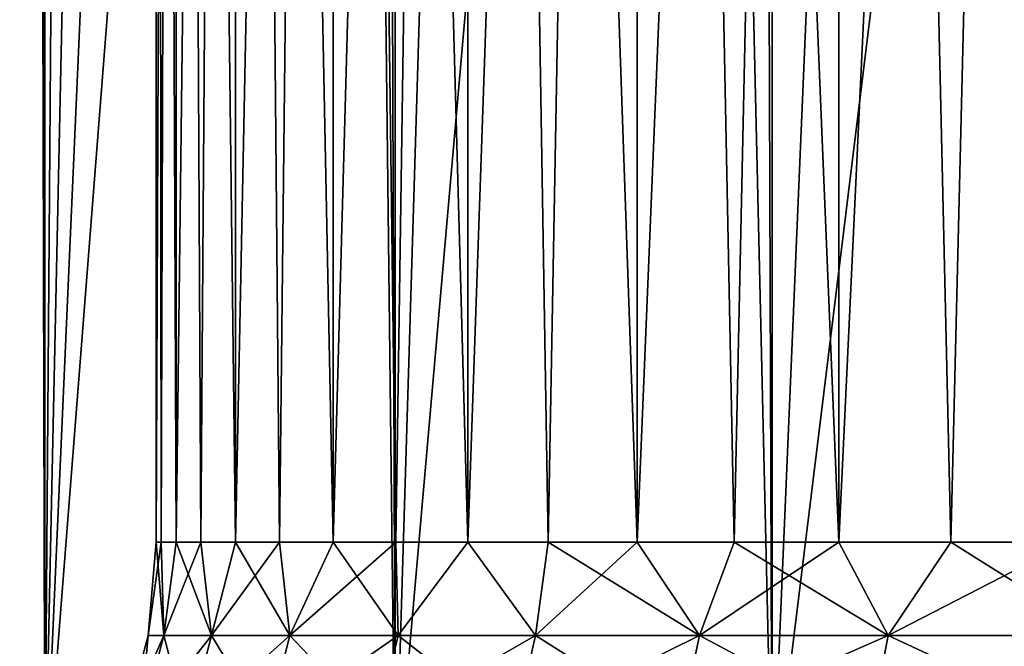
# Model space of a CAD drawing. Extents: x -265 to 265, y 0 to 427.
# Tile 6 of 256: x -259.8 to -256.17, y 1.62 to 3.93. Entities that reach past the tile are written whole.
import ezdxf

# ---------------------------------------------------------------- set-up
doc = ezdxf.new("R2010")
doc.units = 0
doc.header["$LTSCALE"] = 65.185185
for name, color, linetype in [('35', 7, 'CONTINUOUS'), ('36', 7, 'CONTINUOUS'), ('60', 7, 'CONTINUOUS'), ('61', 7, 'CONTINUOUS'), ('62', 7, 'CONTINUOUS'), ('63', 7, 'CONTINUOUS')]:
    doc.layers.add(name, color=color, linetype=linetype)

msp = doc.modelspace()

# ---------------------------------------------------------------- linework, layer by layer
at = {"layer": '35', "color": 7, "linetype": 'CONTINUOUS'}
for points in [[(-260.8899, 1, 10.3155), (-259.7108, 1, 11.4324), (-260.8899, 419, 10.3155), (-260.8899, 1, 10.3155)], [(-260.8899, 419, 10.3155), (-259.7108, 1, 11.4324), (-259.7108, 419, 11.4324), (-260.8899, 419, 10.3155)], [(-259.7108, 1, 11.4324), (-258.4178, 1, 12.4153), (-259.7108, 419, 11.4324), (-259.7108, 1, 11.4324)], [(-259.7108, 419, 11.4324), (-258.4178, 1, 12.4153), (-258.4178, 419, 12.4153), (-259.7108, 419, 11.4324)], [(-258.4178, 1, 12.4153), (-257.0261, 1, 13.2527), (-258.4178, 419, 12.4153), (-258.4178, 1, 12.4153)], [(-258.4178, 419, 12.4153), (-257.0261, 1, 13.2527), (-257.0261, 419, 13.2527), (-258.4178, 419, 12.4153)], [(-257.0261, 1, 13.2527), (-255.5521, 1, 13.9347), (-257.0261, 419, 13.2527), (-257.0261, 1, 13.2527)], [(-257.0261, 419, 13.2527), (-255.5521, 1, 13.9347), (-255.5521, 419, 13.9347), (-257.0261, 419, 13.2527)]]:
    msp.add_3dface(points, dxfattribs=at)
at = {"layer": '36', "color": 7, "linetype": 'CONTINUOUS'}
for points in [[(-260.8899, 1, -10.3155), (-260.8899, 419, -10.3155), (-259.75, 400, -11.399), (-260.8899, 1, -10.3155)], [(-260.8899, 1, -10.3155), (-259.75, 400, -11.399), (-259.75, 20, -11.399), (-260.8899, 1, -10.3155)], [(-259.7108, 1, -11.4324), (-260.8899, 1, -10.3155), (-259.75, 20, -11.399), (-259.7108, 1, -11.4324)], [(-259.7088, 19.1048, -11.4341), (-259.7108, 1, -11.4324), (-259.75, 20, -11.399), (-259.7088, 19.1048, -11.4341)], [(-259.5822, 18.199, -11.5404), (-259.7108, 1, -11.4324), (-259.7088, 19.1048, -11.4341), (-259.5822, 18.199, -11.5404)], [(-259.3614, 17.275, -11.7202), (-259.7108, 1, -11.4324), (-259.5822, 18.199, -11.5404), (-259.3614, 17.275, -11.7202)], [(-259.0334, 16.3312, -11.9749), (-259.7108, 1, -11.4324), (-259.3614, 17.275, -11.7202), (-259.0334, 16.3312, -11.9749)], [(-258.5849, 15.3781, -12.3004), (-259.7108, 1, -11.4324), (-259.0334, 16.3312, -11.9749), (-258.5849, 15.3781, -12.3004)], [(-258.4178, 1, -12.4153), (-259.7108, 1, -11.4324), (-258.5849, 15.3781, -12.3004), (-258.4178, 1, -12.4153)], [(-258.0097, 14.4406, -12.6824), (-258.4178, 1, -12.4153), (-258.5849, 15.3781, -12.3004), (-258.0097, 14.4406, -12.6824)], [(-257.3167, 13.5557, -13.0945), (-258.4178, 1, -12.4153), (-258.0097, 14.4406, -12.6824), (-257.3167, 13.5557, -13.0945)], [(-257.0261, 1, -13.2527), (-258.4178, 1, -12.4153), (-257.3167, 13.5557, -13.0945), (-257.0261, 1, -13.2527)], [(-256.5259, 12.756, -13.506), (-257.0261, 1, -13.2527), (-257.3167, 13.5557, -13.0945), (-256.5259, 12.756, -13.506)], [(-255.6649, 12.0646, -13.8892), (-257.0261, 1, -13.2527), (-256.5259, 12.756, -13.506), (-255.6649, 12.0646, -13.8892)], [(-255.5521, 1, -13.9347), (-257.0261, 1, -13.2527), (-255.6649, 12.0646, -13.8892), (-255.5521, 1, -13.9347)]]:
    msp.add_3dface(points, dxfattribs=at)
at = {"layer": '60', "color": 7, "linetype": 'CONTINUOUS'}
for points in [[(-259.3, 20), (-259.2267, 20, 1.1656), (-259.3, 2), (-259.3, 20)], [(-259.3, 2), (-259.2267, 20, 1.1656), (-259.2816, 2, 0.584), (-259.3, 2)], [(-259.2816, 2, 0.584), (-259.2267, 20, 1.1656), (-259.2267, 2, 1.1656), (-259.2816, 2, 0.584)], [(-259.2267, 20, 1.1656), (-259.0078, 20, 2.3128), (-259.2267, 2, 1.1656), (-259.2267, 20, 1.1656)], [(-259.2267, 2, 1.1656), (-259.0078, 20, 2.3128), (-259.1353, 2, 1.7426), (-259.2267, 2, 1.1656)], [(-259.1353, 2, 1.7426), (-259.0078, 20, 2.3128), (-259.0078, 2, 2.3128), (-259.1353, 2, 1.7426)], [(-259.0078, 20, 2.3128), (-258.6469, 20, 3.4236), (-259.0078, 2, 2.3128), (-259.0078, 20, 2.3128)], [(-259.0078, 2, 2.3128), (-258.6469, 20, 3.4236), (-258.8448, 2, 2.8739), (-259.0078, 2, 2.3128)], [(-258.8448, 2, 2.8739), (-258.6469, 20, 3.4236), (-258.6469, 2, 3.4236), (-258.8448, 2, 2.8739)], [(-258.6469, 20, 3.4236), (-258.1496, 20, 4.4803), (-258.6469, 2, 3.4236), (-258.6469, 20, 3.4236)], [(-258.6469, 2, 3.4236), (-258.1496, 20, 4.4803), (-258.4149, 2, 3.9597), (-258.6469, 2, 3.4236)], [(-258.4149, 2, 3.9597), (-258.1496, 20, 4.4803), (-258.1497, 2, 4.4803), (-258.4149, 2, 3.9597)], [(-258.1496, 20, 4.4803), (-257.5239, 20, 5.4664), (-258.1497, 2, 4.4803), (-258.1496, 20, 4.4803)], [(-258.1497, 2, 4.4803), (-257.5239, 20, 5.4664), (-257.8522, 2, 4.9832), (-258.1497, 2, 4.4803)], [(-257.8522, 2, 4.9832), (-257.5239, 20, 5.4664), (-257.5239, 2, 5.4664), (-257.8522, 2, 4.9832)], [(-257.5239, 20, 5.4664), (-256.7794, 20, 6.3663), (-257.5239, 2, 5.4664), (-257.5239, 20, 5.4664)], [(-257.5239, 2, 5.4664), (-256.7794, 20, 6.3663), (-257.1658, 2, 5.928), (-257.5239, 2, 5.4664)], [(-257.1658, 2, 5.928), (-256.7794, 20, 6.3663), (-256.7794, 2, 6.3663), (-257.1658, 2, 5.928)], [(-256.7794, 20, 6.3663), (-255.928, 20, 7.1658), (-256.7794, 2, 6.3663), (-256.7794, 20, 6.3663)], [(-256.7794, 2, 6.3663), (-255.928, 20, 7.1658), (-256.3663, 2, 6.7794), (-256.7794, 2, 6.3663)], [(-256.3663, 2, 6.7794), (-255.928, 20, 7.1658), (-255.928, 2, 7.1658), (-256.3663, 2, 6.7794)]]:
    msp.add_3dface(points, dxfattribs=at)
at = {"layer": '61', "color": 7, "linetype": 'CONTINUOUS'}
for points in [[(-259.2267, 20, -1.1656), (-259.3, 20), (-259.2267, 2, -1.1656), (-259.2267, 20, -1.1656)], [(-259.3, 20), (-259.3, 2), (-259.2816, 2, -0.584), (-259.3, 20)], [(-259.2267, 2, -1.1656), (-259.3, 20), (-259.2816, 2, -0.584), (-259.2267, 2, -1.1656)], [(-259.0078, 20, -2.3128), (-259.2267, 20, -1.1656), (-259.0078, 2, -2.3128), (-259.0078, 20, -2.3128)], [(-259.0078, 2, -2.3128), (-259.2267, 20, -1.1656), (-259.1353, 2, -1.7426), (-259.0078, 2, -2.3128)], [(-259.1353, 2, -1.7426), (-259.2267, 20, -1.1656), (-259.2267, 2, -1.1656), (-259.1353, 2, -1.7426)], [(-258.6469, 20, -3.4236), (-259.0078, 20, -2.3128), (-258.6469, 2, -3.4236), (-258.6469, 20, -3.4236)], [(-258.6469, 2, -3.4236), (-259.0078, 20, -2.3128), (-258.8448, 2, -2.8739), (-258.6469, 2, -3.4236)], [(-258.8448, 2, -2.8739), (-259.0078, 20, -2.3128), (-259.0078, 2, -2.3128), (-258.8448, 2, -2.8739)], [(-258.1496, 20, -4.4803), (-258.6469, 20, -3.4236), (-258.1497, 2, -4.4803), (-258.1496, 20, -4.4803)], [(-258.1497, 2, -4.4803), (-258.6469, 20, -3.4236), (-258.4149, 2, -3.9597), (-258.1497, 2, -4.4803)], [(-258.4149, 2, -3.9597), (-258.6469, 20, -3.4236), (-258.6469, 2, -3.4236), (-258.4149, 2, -3.9597)], [(-257.8522, 2, -4.9832), (-258.1496, 20, -4.4803), (-258.1497, 2, -4.4803), (-257.8522, 2, -4.9832)], [(-257.5239, 20, -5.4664), (-258.1496, 20, -4.4803), (-257.5239, 2, -5.4664), (-257.5239, 20, -5.4664)], [(-257.5239, 2, -5.4664), (-258.1496, 20, -4.4803), (-257.8522, 2, -4.9832), (-257.5239, 2, -5.4664)], [(-256.7794, 20, -6.3663), (-257.5239, 20, -5.4664), (-256.7794, 2, -6.3663), (-256.7794, 20, -6.3663)], [(-256.7794, 2, -6.3663), (-257.5239, 20, -5.4664), (-257.1658, 2, -5.928), (-256.7794, 2, -6.3663)], [(-257.1658, 2, -5.928), (-257.5239, 20, -5.4664), (-257.5239, 2, -5.4664), (-257.1658, 2, -5.928)], [(-255.928, 20, -7.1658), (-256.7794, 20, -6.3663), (-255.928, 2, -7.1658), (-255.928, 20, -7.1658)], [(-255.928, 2, -7.1658), (-256.7794, 20, -6.3663), (-256.3663, 2, -6.7794), (-255.928, 2, -7.1658)], [(-256.3663, 2, -6.7794), (-256.7794, 20, -6.3663), (-256.7794, 2, -6.3663), (-256.3663, 2, -6.7794)]]:
    msp.add_3dface(points, dxfattribs=at)
at = {"layer": '62', "color": 7, "linetype": 'CONTINUOUS'}
for points in [[(-259.3, 2), (-259.33, 1.6551), (-259.2713, 1.6551, -1.0446), (-259.3, 2)], [(-259.2816, 2, -0.584), (-259.3, 2), (-259.2713, 1.6551, -1.0446), (-259.2816, 2, -0.584)], [(-259.2267, 2, -1.1656), (-259.2816, 2, -0.584), (-259.2713, 1.6551, -1.0446), (-259.2267, 2, -1.1656)], [(-259.2267, 2, -1.1656), (-259.2713, 1.6551, -1.0446), (-259.096, 1.6551, -2.0761), (-259.2267, 2, -1.1656)], [(-259.1353, 2, -1.7426), (-259.2267, 2, -1.1656), (-259.096, 1.6551, -2.0761), (-259.1353, 2, -1.7426)], [(-259.0078, 2, -2.3128), (-259.1353, 2, -1.7426), (-259.096, 1.6551, -2.0761), (-259.0078, 2, -2.3128)], [(-259.0078, 2, -2.3128), (-259.096, 1.6551, -2.0761), (-258.8064, 1.6551, -3.0815), (-259.0078, 2, -2.3128)], [(-258.8448, 2, -2.8739), (-259.0078, 2, -2.3128), (-258.8064, 1.6551, -3.0815), (-258.8448, 2, -2.8739)], [(-258.6469, 2, -3.4236), (-258.8448, 2, -2.8739), (-258.8064, 1.6551, -3.0815), (-258.6469, 2, -3.4236)], [(-258.6469, 2, -3.4236), (-258.8064, 1.6551, -3.0815), (-258.406, 1.6551, -4.0481), (-258.6469, 2, -3.4236)], [(-258.4149, 2, -3.9597), (-258.6469, 2, -3.4236), (-258.406, 1.6551, -4.0481), (-258.4149, 2, -3.9597)], [(-258.1497, 2, -4.4803), (-258.4149, 2, -3.9597), (-258.406, 1.6551, -4.0481), (-258.1497, 2, -4.4803)], [(-258.1497, 2, -4.4803), (-258.406, 1.6551, -4.0481), (-257.8999, 1.6551, -4.9638), (-258.1497, 2, -4.4803)], [(-257.8522, 2, -4.9832), (-258.1497, 2, -4.4803), (-257.8999, 1.6551, -4.9638), (-257.8522, 2, -4.9832)], [(-257.8522, 2, -4.9832), (-257.8999, 1.6551, -4.9638), (-257.2945, 1.6551, -5.8171), (-257.8522, 2, -4.9832)], [(-257.5239, 2, -5.4664), (-257.8522, 2, -4.9832), (-257.2945, 1.6551, -5.8171), (-257.5239, 2, -5.4664)], [(-257.1658, 2, -5.928), (-257.5239, 2, -5.4664), (-257.2945, 1.6551, -5.8171), (-257.1658, 2, -5.928)], [(-257.1658, 2, -5.928), (-257.2945, 1.6551, -5.8171), (-256.5973, 1.6551, -6.5973), (-257.1658, 2, -5.928)], [(-256.7794, 2, -6.3663), (-257.1658, 2, -5.928), (-256.5973, 1.6551, -6.5973), (-256.7794, 2, -6.3663)], [(-256.3663, 2, -6.7794), (-256.7794, 2, -6.3663), (-256.5973, 1.6551, -6.5973), (-256.3663, 2, -6.7794)], [(-256.3663, 2, -6.7794), (-256.5973, 1.6551, -6.5973), (-255.8171, 1.6551, -7.2945), (-256.3663, 2, -6.7794)], [(-255.928, 2, -7.1658), (-256.3663, 2, -6.7794), (-255.8171, 1.6551, -7.2945), (-255.928, 2, -7.1658)], [(-259.4199, 1.3179), (-259.3607, 1.3179, -1.0547), (-259.33, 1.6551), (-259.4199, 1.3179)], [(-259.3607, 1.3179, -1.0547), (-259.1837, 1.3179, -2.0961), (-259.2713, 1.6551, -1.0446), (-259.3607, 1.3179, -1.0547)], [(-259.33, 1.6551), (-259.3607, 1.3179, -1.0547), (-259.2713, 1.6551, -1.0446), (-259.33, 1.6551)], [(-259.2713, 1.6551, -1.0446), (-259.1837, 1.3179, -2.0961), (-259.096, 1.6551, -2.0761), (-259.2713, 1.6551, -1.0446)], [(-259.1837, 1.3179, -2.0961), (-258.8913, 1.3179, -3.1112), (-259.096, 1.6551, -2.0761), (-259.1837, 1.3179, -2.0961)], [(-259.096, 1.6551, -2.0761), (-258.8913, 1.3179, -3.1112), (-258.8064, 1.6551, -3.0815), (-259.096, 1.6551, -2.0761)], [(-258.8913, 1.3179, -3.1112), (-258.487, 1.3179, -4.0871), (-258.8064, 1.6551, -3.0815), (-258.8913, 1.3179, -3.1112)], [(-258.8064, 1.6551, -3.0815), (-258.487, 1.3179, -4.0871), (-258.406, 1.6551, -4.0481), (-258.8064, 1.6551, -3.0815)], [(-258.487, 1.3179, -4.0871), (-257.9761, 1.3179, -5.0117), (-258.406, 1.6551, -4.0481), (-258.487, 1.3179, -4.0871)], [(-258.406, 1.6551, -4.0481), (-257.9761, 1.3179, -5.0117), (-257.8999, 1.6551, -4.9638), (-258.406, 1.6551, -4.0481)], [(-257.9761, 1.3179, -5.0117), (-257.3648, 1.3179, -5.8732), (-257.8999, 1.6551, -4.9638), (-257.9761, 1.3179, -5.0117)], [(-257.8999, 1.6551, -4.9638), (-257.3648, 1.3179, -5.8732), (-257.2945, 1.6551, -5.8171), (-257.8999, 1.6551, -4.9638)], [(-257.3648, 1.3179, -5.8732), (-256.6609, 1.3179, -6.6609), (-257.2945, 1.6551, -5.8171), (-257.3648, 1.3179, -5.8732)], [(-257.2945, 1.6551, -5.8171), (-256.6609, 1.3179, -6.6609), (-256.5973, 1.6551, -6.5973), (-257.2945, 1.6551, -5.8171)], [(-256.6609, 1.3179, -6.6609), (-255.8732, 1.3179, -7.3648), (-256.5973, 1.6551, -6.5973), (-256.6609, 1.3179, -6.6609)], [(-256.5973, 1.6551, -6.5973), (-255.8732, 1.3179, -7.3648), (-255.8171, 1.6551, -7.2945), (-256.5973, 1.6551, -6.5973)]]:
    msp.add_3dface(points, dxfattribs=at)
at = {"layer": '63', "color": 7, "linetype": 'CONTINUOUS'}
for points in [[(-259.3, 2), (-259.2816, 2, 0.584), (-259.33, 1.6551), (-259.3, 2)], [(-259.33, 1.6551), (-259.2816, 2, 0.584), (-259.2713, 1.6551, 1.0446), (-259.33, 1.6551)], [(-259.2816, 2, 0.584), (-259.2267, 2, 1.1656), (-259.2713, 1.6551, 1.0446), (-259.2816, 2, 0.584)], [(-259.2267, 2, 1.1656), (-259.1353, 2, 1.7426), (-259.2713, 1.6551, 1.0446), (-259.2267, 2, 1.1656)], [(-259.1353, 2, 1.7426), (-259.096, 1.6551, 2.0761), (-259.2713, 1.6551, 1.0446), (-259.1353, 2, 1.7426)], [(-259.1353, 2, 1.7426), (-259.0078, 2, 2.3128), (-259.096, 1.6551, 2.0761), (-259.1353, 2, 1.7426)], [(-259.0078, 2, 2.3128), (-258.8448, 2, 2.8739), (-259.096, 1.6551, 2.0761), (-259.0078, 2, 2.3128)], [(-258.8448, 2, 2.8739), (-258.8064, 1.6551, 3.0815), (-259.096, 1.6551, 2.0761), (-258.8448, 2, 2.8739)], [(-258.8448, 2, 2.8739), (-258.6469, 2, 3.4236), (-258.8064, 1.6551, 3.0815), (-258.8448, 2, 2.8739)], [(-258.6469, 2, 3.4236), (-258.4149, 2, 3.9597), (-258.8064, 1.6551, 3.0815), (-258.6469, 2, 3.4236)], [(-258.4149, 2, 3.9597), (-258.406, 1.6551, 4.0481), (-258.8064, 1.6551, 3.0815), (-258.4149, 2, 3.9597)], [(-258.4149, 2, 3.9597), (-258.1497, 2, 4.4803), (-258.406, 1.6551, 4.0481), (-258.4149, 2, 3.9597)], [(-258.1497, 2, 4.4803), (-257.8999, 1.6551, 4.9638), (-258.406, 1.6551, 4.0481), (-258.1497, 2, 4.4803)], [(-258.1497, 2, 4.4803), (-257.8522, 2, 4.9832), (-257.8999, 1.6551, 4.9638), (-258.1497, 2, 4.4803)], [(-257.8522, 2, 4.9832), (-257.5239, 2, 5.4664), (-257.8999, 1.6551, 4.9638), (-257.8522, 2, 4.9832)], [(-257.5239, 2, 5.4664), (-257.2945, 1.6551, 5.8171), (-257.8999, 1.6551, 4.9638), (-257.5239, 2, 5.4664)], [(-257.5239, 2, 5.4664), (-257.1658, 2, 5.928), (-257.2945, 1.6551, 5.8171), (-257.5239, 2, 5.4664)], [(-257.1658, 2, 5.928), (-256.7794, 2, 6.3663), (-257.2945, 1.6551, 5.8171), (-257.1658, 2, 5.928)], [(-256.7794, 2, 6.3663), (-256.5973, 1.6551, 6.5973), (-257.2945, 1.6551, 5.8171), (-256.7794, 2, 6.3663)], [(-256.7794, 2, 6.3663), (-256.3663, 2, 6.7794), (-256.5973, 1.6551, 6.5973), (-256.7794, 2, 6.3663)], [(-256.3663, 2, 6.7794), (-255.928, 2, 7.1658), (-256.5973, 1.6551, 6.5973), (-256.3663, 2, 6.7794)], [(-255.928, 2, 7.1658), (-255.8171, 1.6551, 7.2945), (-256.5973, 1.6551, 6.5973), (-255.928, 2, 7.1658)], [(-259.4199, 1.3179), (-259.33, 1.6551), (-259.2713, 1.6551, 1.0446), (-259.4199, 1.3179)], [(-259.3607, 1.3179, 1.0547), (-259.4199, 1.3179), (-259.2713, 1.6551, 1.0446), (-259.3607, 1.3179, 1.0547)], [(-259.1837, 1.3179, 2.0961), (-259.3607, 1.3179, 1.0547), (-259.096, 1.6551, 2.0761), (-259.1837, 1.3179, 2.0961)], [(-259.096, 1.6551, 2.0761), (-259.3607, 1.3179, 1.0547), (-259.2713, 1.6551, 1.0446), (-259.096, 1.6551, 2.0761)], [(-258.8913, 1.3179, 3.1112), (-259.1837, 1.3179, 2.0961), (-258.8064, 1.6551, 3.0815), (-258.8913, 1.3179, 3.1112)], [(-258.8064, 1.6551, 3.0815), (-259.1837, 1.3179, 2.0961), (-259.096, 1.6551, 2.0761), (-258.8064, 1.6551, 3.0815)], [(-258.487, 1.3179, 4.0871), (-258.8913, 1.3179, 3.1112), (-258.406, 1.6551, 4.0481), (-258.487, 1.3179, 4.0871)], [(-258.406, 1.6551, 4.0481), (-258.8913, 1.3179, 3.1112), (-258.8064, 1.6551, 3.0815), (-258.406, 1.6551, 4.0481)], [(-257.9761, 1.3179, 5.0117), (-258.487, 1.3179, 4.0871), (-257.8999, 1.6551, 4.9638), (-257.9761, 1.3179, 5.0117)], [(-257.8999, 1.6551, 4.9638), (-258.487, 1.3179, 4.0871), (-258.406, 1.6551, 4.0481), (-257.8999, 1.6551, 4.9638)], [(-257.3648, 1.3179, 5.8732), (-257.9761, 1.3179, 5.0117), (-257.2945, 1.6551, 5.8171), (-257.3648, 1.3179, 5.8732)], [(-257.2945, 1.6551, 5.8171), (-257.9761, 1.3179, 5.0117), (-257.8999, 1.6551, 4.9638), (-257.2945, 1.6551, 5.8171)], [(-256.6609, 1.3179, 6.6609), (-257.3648, 1.3179, 5.8732), (-256.5973, 1.6551, 6.5973), (-256.6609, 1.3179, 6.6609)], [(-256.5973, 1.6551, 6.5973), (-257.3648, 1.3179, 5.8732), (-257.2945, 1.6551, 5.8171), (-256.5973, 1.6551, 6.5973)], [(-255.8732, 1.3179, 7.3648), (-256.6609, 1.3179, 6.6609), (-255.8171, 1.6551, 7.2945), (-255.8732, 1.3179, 7.3648)], [(-255.8171, 1.6551, 7.2945), (-256.6609, 1.3179, 6.6609), (-256.5973, 1.6551, 6.5973), (-255.8171, 1.6551, 7.2945)]]:
    msp.add_3dface(points, dxfattribs=at)

doc.saveas('drawing.dxf')
